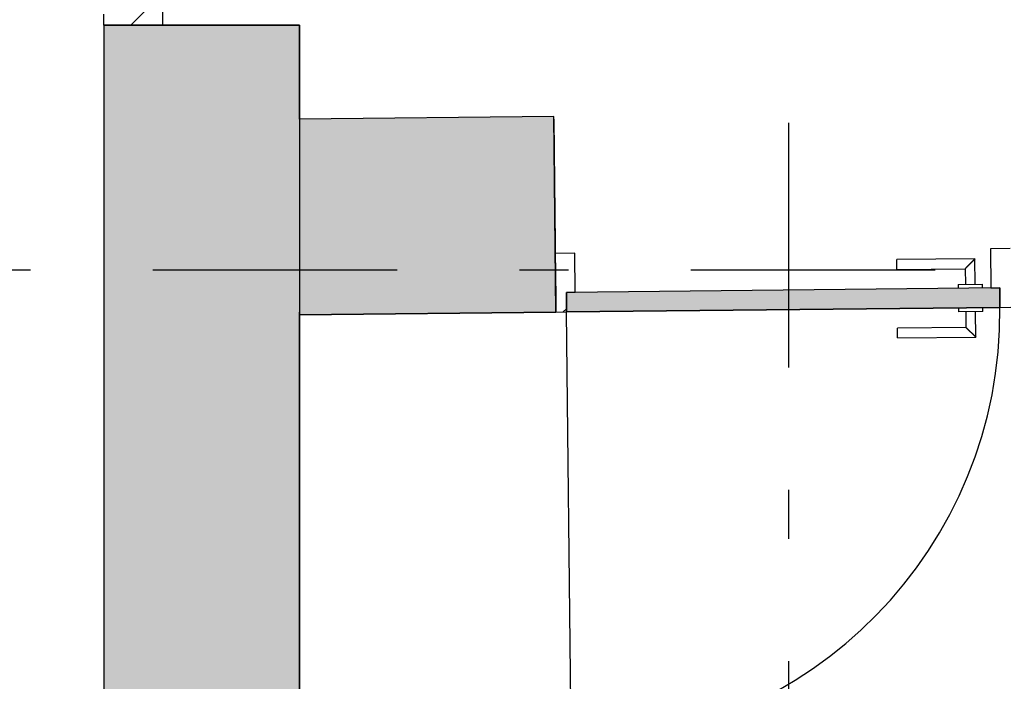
# Model space of a CAD drawing. Extents: x 2 to 87, y -108 to 11.
# Tile 28 of 256: x 18.26 to 20.27, y -86.55 to -85.2. Entities that reach past the tile are written whole.
import ezdxf

# ---------------------------------------------------------------- set-up
doc = ezdxf.new("R2010")
doc.units = 0
doc.header["$MEASUREMENT"] = 0
doc.linetypes.add('DASHDOT', pattern=[1, 0.5, -0.25, 0, -0.25])
for name, color, linetype in [('16', 7, 'CONTINUOUS'), ('2', 7, 'CONTINUOUS'), ('25', 7, 'CONTINUOUS'), ('30', 7, 'CONTINUOUS'), ('5', 7, 'CONTINUOUS'), ('8', 7, 'CONTINUOUS')]:
    doc.layers.add(name, color=color, linetype=linetype)

# ---------------------------------------------------------------- blocks, each defined once
blk = doc.blocks.new('*N167')
at = {"layer": '8', "color": 62, "linetype": 'Continuous'}
for p, q in [((0.7466, -0.1522), (-0.1393, -0.1615)), ((0.747, -0.1922), (0.7466, -0.1522)), ((-0.1389, -0.2015), (-0.1393, -0.1615)), ((0.747, -0.1922), (-0.1389, -0.2015))]:
    blk.add_line(p, q, dxfattribs=at)
for points in [[(0.747, -0.1922), (0.7466, -0.1522), (-0.1393, -0.1615)], [(0.7466, -0.1522), (0.7466, -0.1522), (-0.1393, -0.1615)], [(0.747, -0.1922), (-0.1389, -0.2015), (-0.1393, -0.1615)], [(0.747, -0.1922), (0.747, -0.1922), (-0.1389, -0.2015)]]:
    blk.add_solid(points, dxfattribs=at)

msp = doc.modelspace()

# ---------------------------------------------------------------- linework, layer by layer
at = {"layer": '16', "color": 62, "linetype": 'Continuous'}
msp.add_line((19.383, -86.6798), (19.3738, -85.7939), dxfattribs=at)
msp.add_arc((19.3738, -85.7939), 0.886, 270.5969, 0.5969, dxfattribs=at)
at = {"layer": '2', "color": 62, "linetype": 'Continuous'}
for p, q in [((18.8276, -85.2075), (18.4276, -85.2075)), ((18.4276, -85.2075), (18.4276, -86.6275)), ((18.8276, -85.3996), (18.8276, -85.2075)), ((19.3476, -85.3941), (18.8276, -85.3996)), ((19.3518, -85.7941), (19.3476, -85.3941)), ((18.8276, -85.7996), (19.3518, -85.7941)), ((18.8276, -92.3548), (18.8276, -85.7996))]:
    msp.add_line(p, q, dxfattribs=at)
at = {"layer": '25', "color": 62, "linetype": 'Continuous'}
for p, q in [((18.4276, -85.2075), (18.8276, -85.2075)), ((18.4276, -85.2075), (18.4276, -91.7235)), ((18.8276, -85.2075), (18.8276, -91.7235)), ((19.3476, -85.3941), (18.8276, -85.3996)), ((19.3476, -85.3996), (19.3476, -85.3941)), ((18.8276, -85.3996), (18.8276, -85.5927)), ((19.3476, -85.3996), (19.3497, -85.5927)), ((18.8276, -85.5927), (18.8276, -85.6525)), ((19.3497, -85.5927), (19.3503, -85.6525)), ((18.8276, -85.6525), (18.8276, -85.6881)), ((19.3503, -85.6525), (19.3506, -85.6881)), ((18.8276, -85.6881), (18.8276, -85.6977)), ((19.3506, -85.6881), (19.3507, -85.6977)), ((18.8276, -85.6977), (18.8276, -85.7844)), ((19.3507, -85.6977), (19.3517, -85.7844)), ((18.8276, -85.7844), (18.8276, -85.7941)), ((19.3518, -85.7941), (18.8276, -85.7996)), ((18.8276, -85.7996), (18.8276, -85.7941)), ((19.3517, -85.7844), (19.3518, -85.7941))]:
    msp.add_line(p, q, dxfattribs=at)
for points in [[(18.4276, -85.2075), (18.4276, -85.2075), (18.8276, -85.2075)], [(18.4276, -85.2075), (18.4276, -91.7235), (18.8276, -91.7235)], [(18.4276, -85.2075), (18.8276, -85.2075), (18.8276, -91.7235)], [(19.3476, -85.3941), (18.8276, -85.3996), (19.3476, -85.3996)], [(18.8276, -85.3996), (18.8276, -85.5927), (19.3497, -85.5927)], [(18.8276, -85.3996), (19.3476, -85.3996), (19.3497, -85.5927)], [(18.8276, -85.5927), (18.8276, -85.6525), (19.3503, -85.6525)], [(18.8276, -85.5927), (19.3497, -85.5927), (19.3503, -85.6525)], [(18.8276, -85.6525), (18.8276, -85.6881), (19.3506, -85.6881)], [(18.8276, -85.6525), (19.3503, -85.6525), (19.3506, -85.6881)], [(18.8276, -85.6881), (18.8276, -85.6977), (19.3507, -85.6977)], [(18.8276, -85.6881), (19.3506, -85.6881), (19.3507, -85.6977)], [(18.8276, -85.6977), (18.8276, -85.7844), (19.3517, -85.7844)], [(18.8276, -85.6977), (19.3507, -85.6977), (19.3517, -85.7844)], [(18.8276, -85.7844), (18.8276, -85.7941), (19.3518, -85.7941)], [(18.8276, -85.7844), (19.3517, -85.7844), (19.3518, -85.7941)], [(18.8276, -85.7941), (19.3518, -85.7941), (18.8276, -85.7996)]]:
    msp.add_solid(points, dxfattribs=at)
at = {"layer": '30', "color": 62, "linetype": 'Continuous'}
for p, q in [((18.5476, -85.1675), (18.5476, -85.2075)), ((18.4276, -85.2075), (18.4276, -85.1855)), ((19.3905, -85.6737), (19.3505, -85.6741)), ((19.3914, -85.7537), (19.3905, -85.6737)), ((20.2805, -85.6644), (20.2405, -85.6648)), ((20.2405, -85.6648), (20.2413, -85.7448)), ((19.3734, -85.7539), (19.3914, -85.7537)), ((19.3738, -85.7939), (19.3734, -85.7539)), ((20.2413, -85.7448), (20.2593, -85.7446)), ((20.2593, -85.7446), (20.2597, -85.7846)), ((19.3518, -85.7941), (19.3738, -85.7939)), ((20.2597, -85.7846), (20.2817, -85.7844))]:
    msp.add_line(p, q, dxfattribs=at)
at = {"layer": '5', "color": 7, "linetype": 'DASHDOT'}
for p, q in [((19.8276, -7.3075), (19.8276, -96.5075)), ((7.5276, -85.7075), (52.6276, -85.7075))]:
    msp.add_line(p, q, dxfattribs=at)
at = {"layer": '8', "color": 62, "linetype": 'Continuous'}
for p, q in [((18.4827, -85.2075), (18.5227, -85.1675)), ((20.2087, -85.6852), (20.0487, -85.6868)), ((20.0489, -85.7068), (20.0487, -85.6868)), ((20.2092, -85.7372), (20.2087, -85.6852)), ((20.0489, -85.7068), (20.1889, -85.7054)), ((20.1889, -85.7054), (20.1892, -85.7374)), ((20.1742, -85.7375), (20.2242, -85.737)), ((20.1742, -85.7375), (20.1743, -85.7455)), ((20.2243, -85.745), (20.2242, -85.737)), ((20.2593, -85.7446), (19.3734, -85.7539)), ((19.3734, -85.7539), (19.3738, -85.7939)), ((20.2597, -85.7846), (20.2593, -85.7446)), ((19.3669, -85.7939), (19.3737, -85.7872)), ((19.3738, -85.7939), (20.2597, -85.7846)), ((20.1747, -85.7855), (20.1748, -85.7935)), ((20.2248, -85.793), (20.1748, -85.7935)), ((20.1898, -85.7934), (20.1902, -85.8254)), ((20.2104, -85.8451), (20.2098, -85.7931)), ((20.2248, -85.793), (20.2247, -85.785)), ((20.1902, -85.8254), (20.0502, -85.8268)), ((20.0504, -85.8468), (20.0502, -85.8268)), ((20.0504, -85.8468), (20.2104, -85.8451))]:
    msp.add_line(p, q, dxfattribs=at)
for points in [[(20.2087, -85.6852), (20.2087, -85.6853), (20.2086, -85.6853), (20.2086, -85.6853), (20.2086, -85.6853), (20.2086, -85.6853), (20.2086, -85.6853), (20.2086, -85.6853), (20.2086, -85.6853), (20.2086, -85.6853), (20.2086, -85.6853), (20.2086, -85.6853), (20.2086, -85.6853), (20.2086, -85.6853), (20.2086, -85.6853), (20.2086, -85.6853), (20.2086, -85.6853), (20.2086, -85.6853), (20.2086, -85.6853), (20.2086, -85.6853), (20.2086, -85.6853), (20.2086, -85.6853), (20.2086, -85.6853), (20.2086, -85.6853), (20.2086, -85.6853), (20.2086, -85.6853), (20.2086, -85.6853), (20.2086, -85.6853), (20.2086, -85.6853), (20.2085, -85.6854), (20.2085, -85.6854), (20.2085, -85.6854), (20.2085, -85.6854), (20.2085, -85.6854), (20.2085, -85.6854), (20.2085, -85.6854), (20.2085, -85.6854), (20.2085, -85.6854), (20.2085, -85.6854), (20.2085, -85.6854), (20.2085, -85.6854), (20.2085, -85.6854), (20.2085, -85.6854), (20.2085, -85.6854), (20.2085, -85.6854), (20.2085, -85.6854), (20.2085, -85.6854), (20.2085, -85.6855), (20.2083, -85.6856), (20.2082, -85.6857), (20.2082, -85.6857), (20.2082, -85.6857), (20.2082, -85.6857), (20.2082, -85.6857), (20.2082, -85.6857), (20.2082, -85.6857), (20.2082, -85.6857), (20.2082, -85.6857), (20.2082, -85.6857), (20.2082, -85.6857), (20.2082, -85.6858), (20.2081, -85.6858), (20.2081, -85.6858), (20.2081, -85.6858), (20.2081, -85.6858), (20.2081, -85.6858), (20.2081, -85.6858), (20.2081, -85.6858), (20.2081, -85.6858), (20.2081, -85.6858), (20.2081, -85.6858), (20.208, -85.6859), (20.208, -85.6859), (20.208, -85.6859), (20.208, -85.6859), (20.208, -85.6859), (20.208, -85.6859), (20.208, -85.6859), (20.208, -85.6859), (20.208, -85.6859), (20.208, -85.6859), (20.2079, -85.686), (20.2079, -85.686), (20.2079, -85.686), (20.2079, -85.686), (20.2079, -85.686), (20.2079, -85.686), (20.2079, -85.686), (20.2079, -85.686), (20.2079, -85.686), (20.2079, -85.686), (20.2078, -85.6861), (20.2078, -85.6861), (20.2078, -85.6861), (20.2078, -85.6861), (20.2078, -85.6861), (20.2078, -85.6861), (20.2078, -85.6861), (20.2078, -85.6861), (20.2077, -85.6862), (20.2077, -85.6862), (20.2077, -85.6862), (20.2077, -85.6862), (20.2077, -85.6862), (20.2077, -85.6862), (20.2077, -85.6862), (20.2077, -85.6862), (20.2077, -85.6862), (20.2076, -85.6863), (20.2076, -85.6863), (20.2076, -85.6863), (20.2076, -85.6863), (20.2076, -85.6863), (20.2076, -85.6863), (20.2076, -85.6863), (20.2076, -85.6863), (20.2075, -85.6864), (20.2075, -85.6864), (20.2075, -85.6864), (20.2075, -85.6864), (20.2075, -85.6864), (20.2075, -85.6864), (20.2075, -85.6864), (20.2075, -85.6864), (20.2074, -85.6865), (20.2074, -85.6865), (20.2074, -85.6865), (20.2074, -85.6865), (20.2074, -85.6865), (20.2074, -85.6865), (20.2074, -85.6865), (20.2073, -85.6866), (20.2073, -85.6866), (20.2073, -85.6866), (20.2073, -85.6866), (20.2073, -85.6866), (20.2073, -85.6866), (20.2073, -85.6866), (20.2071, -85.6868), (20.207, -85.6869), (20.207, -85.6869), (20.207, -85.6869), (20.207, -85.6869), (20.207, -85.6869), (20.207, -85.6869), (20.207, -85.6869), (20.2069, -85.687), (20.2069, -85.687), (20.2069, -85.687), (20.2069, -85.687), (20.2069, -85.687), (20.2069, -85.687), (20.2068, -85.6871), (20.2068, -85.6871), (20.2068, -85.6871), (20.2068, -85.6871), (20.2068, -85.6871), (20.2068, -85.6871), (20.2067, -85.6872), (20.2067, -85.6872), (20.2067, -85.6872), (20.2067, -85.6872), (20.2067, -85.6872), (20.2067, -85.6872), (20.2066, -85.6873), (20.2066, -85.6873), (20.2066, -85.6873), (20.2066, -85.6873), (20.2066, -85.6873), (20.2066, -85.6873), (20.2065, -85.6874), (20.2065, -85.6874), (20.2065, -85.6874), (20.2065, -85.6874), (20.2065, -85.6874), (20.2065, -85.6874), (20.2064, -85.6875), (20.2064, -85.6875), (20.2064, -85.6875), (20.2064, -85.6875), (20.2064, -85.6875), (20.2064, -85.6875), (20.2063, -85.6876), (20.2063, -85.6876), (20.2063, -85.6876), (20.2063, -85.6876), (20.2063, -85.6876), (20.2062, -85.6877), (20.2062, -85.6877), (20.2062, -85.6877), (20.2062, -85.6877), (20.2062, -85.6877), (20.2062, -85.6877), (20.2061, -85.6878), (20.2061, -85.6878), (20.2061, -85.6878), (20.2061, -85.6878), (20.2061, -85.6878), (20.206, -85.6879), (20.206, -85.6879), (20.206, -85.6879), (20.206, -85.6879), (20.206, -85.6879), (20.206, -85.6879), (20.2059, -85.688), (20.2059, -85.688), (20.2059, -85.688), (20.2059, -85.688), (20.2059, -85.688), (20.2058, -85.6881), (20.2058, -85.6881), (20.2058, -85.6881), (20.2058, -85.6881), (20.2058, -85.6881), (20.2057, -85.6882), (20.2057, -85.6882), (20.2057, -85.6882), (20.2057, -85.6882), (20.2057, -85.6882), (20.2056, -85.6883), (20.2056, -85.6883), (20.2056, -85.6883), (20.2056, -85.6883), (20.2056, -85.6883), (20.2056, -85.6883), (20.2055, -85.6884), (20.2054, -85.6885), (20.2054, -85.6885), (20.2054, -85.6885), (20.2054, -85.6885), (20.2053, -85.6886), (20.2053, -85.6886), (20.2053, -85.6886), (20.2053, -85.6886), (20.2053, -85.6886), (20.2052, -85.6887), (20.2052, -85.6887), (20.2052, -85.6887), (20.2052, -85.6887), (20.2052, -85.6887), (20.2051, -85.6888), (20.2051, -85.6888), (20.2051, -85.6888), (20.2051, -85.6888), (20.2051, -85.6888), (20.205, -85.6889), (20.205, -85.6889), (20.205, -85.6889), (20.205, -85.6889), (20.205, -85.6889), (20.2049, -85.689), (20.2049, -85.689), (20.2049, -85.689), (20.2049, -85.689), (20.2048, -85.6891), (20.2048, -85.6891), (20.2048, -85.6891), (20.2048, -85.6891), (20.2048, -85.6891), (20.2047, -85.6892), (20.2047, -85.6892), (20.2047, -85.6892), (20.2047, -85.6892), (20.2046, -85.6893), (20.2046, -85.6893), (20.2046, -85.6893), (20.2046, -85.6893), (20.2046, -85.6893), (20.2045, -85.6894), (20.2045, -85.6894), (20.2045, -85.6894), (20.2045, -85.6894), (20.2045, -85.6895), (20.2044, -85.6895), (20.2044, -85.6895), (20.2044, -85.6895), (20.2044, -85.6895), (20.2044, -85.6896), (20.2044, -85.6896), (20.2044, -85.6896), (20.2044, -85.6896), (20.2043, -85.6897), (20.2043, -85.6897), (20.2043, -85.6897), (20.2043, -85.6897), (20.2043, -85.6897), (20.2042, -85.6898), (20.2042, -85.6898), (20.2042, -85.6898), (20.2042, -85.6898), (20.2041, -85.6899), (20.2041, -85.6899), (20.2041, -85.6899), (20.2041, -85.6899), (20.204, -85.69), (20.204, -85.69), (20.204, -85.69), (20.204, -85.69), (20.204, -85.69), (20.2039, -85.6901), (20.2039, -85.6901), (20.2039, -85.6901), (20.2039, -85.6901), (20.2038, -85.6902), (20.2038, -85.6902), (20.2038, -85.6902), (20.2038, -85.6902), (20.2037, -85.6903), (20.2037, -85.6903), (20.2037, -85.6903), (20.2037, -85.6903), (20.2036, -85.6904), (20.2036, -85.6904), (20.2036, -85.6904), (20.2036, -85.6904), (20.2036, -85.6904), (20.2035, -85.6905), (20.2035, -85.6905), (20.2035, -85.6905), (20.2035, -85.6905), (20.2034, -85.6906), (20.2033, -85.6907), (20.2033, -85.6907), (20.2033, -85.6907), (20.2033, -85.6907), (20.2032, -85.6908), (20.2032, -85.6908), (20.2032, -85.6908), (20.2032, -85.6908), (20.2031, -85.6909), (20.2031, -85.6909), (20.2031, -85.6909), (20.2031, -85.6909), (20.203, -85.691), (20.203, -85.691), (20.203, -85.691), (20.203, -85.691), (20.2029, -85.6911), (20.2029, -85.6911), (20.2029, -85.6911), (20.2029, -85.6911), (20.2028, -85.6912), (20.2028, -85.6912), (20.2028, -85.6912), (20.2028, -85.6912), (20.2027, -85.6913), (20.2027, -85.6913), (20.2027, -85.6913), (20.2027, -85.6913), (20.2026, -85.6914), (20.2026, -85.6914), (20.2026, -85.6914), (20.2026, -85.6914), (20.2025, -85.6915), (20.2025, -85.6915), (20.2025, -85.6915), (20.2025, -85.6915), (20.2024, -85.6916), (20.2024, -85.6916), (20.2024, -85.6916), (20.2024, -85.6916), (20.2023, -85.6917), (20.2023, -85.6917), (20.2023, -85.6917), (20.2023, -85.6917), (20.2022, -85.6918), (20.2022, -85.6918), (20.2022, -85.6918), (20.2022, -85.6918), (20.2021, -85.6919), (20.2021, -85.6919), (20.2021, -85.6919), (20.2021, -85.6919), (20.202, -85.692), (20.202, -85.692), (20.202, -85.692), (20.202, -85.6921), (20.2019, -85.6921), (20.2019, -85.6921), (20.2019, -85.6921), (20.2018, -85.6922), (20.2018, -85.6922), (20.2018, -85.6922), (20.2018, -85.6922), (20.2017, -85.6923), (20.2017, -85.6923), (20.2017, -85.6923), (20.2017, -85.6923), (20.2016, -85.6924), (20.2016, -85.6924), (20.2016, -85.6924), (20.2016, -85.6924), (20.2015, -85.6925), (20.2015, -85.6925), (20.2015, -85.6925), (20.2015, -85.6925), (20.2014, -85.6926), (20.2014, -85.6926), (20.2014, -85.6926), (20.2014, -85.6926), (20.2013, -85.6927), (20.2013, -85.6927), (20.2013, -85.6927), (20.2012, -85.6928), (20.2012, -85.6928), (20.2012, -85.6928), (20.2012, -85.6928), (20.2011, -85.6929), (20.2011, -85.6929), (20.2011, -85.6929), (20.2011, -85.6929), (20.201, -85.693), (20.201, -85.693), (20.201, -85.693), (20.201, -85.693), (20.2009, -85.6931), (20.2009, -85.6931), (20.2009, -85.6931), (20.2008, -85.6932), (20.2007, -85.6933), (20.2007, -85.6933), (20.2007, -85.6933), (20.2007, -85.6933), (20.2006, -85.6934), (20.2006, -85.6934), (20.2006, -85.6934), (20.2006, -85.6934), (20.2005, -85.6935), (20.2005, -85.6935), (20.2005, -85.6935), (20.2004, -85.6936), (20.2004, -85.6936), (20.2004, -85.6936), (20.2004, -85.6936), (20.2003, -85.6937), (20.2003, -85.6937), (20.2003, -85.6937), (20.2003, -85.6937), (20.2002, -85.6938), (20.2002, -85.6938), (20.2002, -85.6938), (20.2001, -85.6939), (20.2001, -85.6939), (20.2001, -85.6939), (20.2001, -85.6939), (20.2, -85.694), (20.2, -85.694), (20.2, -85.694), (20.2, -85.694), (20.1999, -85.6941), (20.1999, -85.6941), (20.1999, -85.6941), (20.1998, -85.6942), (20.1998, -85.6942), (20.1998, -85.6942), (20.1998, -85.6942), (20.1997, -85.6943), (20.1997, -85.6943), (20.1997, -85.6943), (20.1997, -85.6943), (20.1996, -85.6944), (20.1996, -85.6944), (20.1996, -85.6944), (20.1995, -85.6946), (20.1995, -85.6946), (20.1995, -85.6946), (20.1995, -85.6946), (20.1994, -85.6947), (20.1994, -85.6947), (20.1994, -85.6947), (20.1994, -85.6947), (20.1993, -85.6948), (20.1993, -85.6948), (20.1993, -85.6948), (20.1992, -85.6949), (20.1992, -85.6949), (20.1992, -85.6949), (20.1992, -85.6949), (20.1991, -85.695), (20.1991, -85.695), (20.1991, -85.695), (20.1991, -85.695), (20.199, -85.6951), (20.199, -85.6951), (20.199, -85.6951), (20.1989, -85.6952), (20.1989, -85.6952), (20.1989, -85.6952), (20.1989, -85.6952), (20.1988, -85.6953), (20.1988, -85.6953), (20.1988, -85.6953), (20.1988, -85.6953), (20.1987, -85.6954), (20.1987, -85.6954), (20.1987, -85.6954), (20.1986, -85.6954), (20.1986, -85.6955), (20.1986, -85.6955), (20.1986, -85.6955), (20.1985, -85.6956), (20.1985, -85.6956), (20.1985, -85.6956), (20.1985, -85.6956), (20.1984, -85.6957), (20.1984, -85.6957), (20.1984, -85.6957), (20.1983, -85.6957), (20.1983, -85.6958), (20.1983, -85.6958), (20.1983, -85.6958), (20.1982, -85.6959), (20.1982, -85.6959), (20.1982, -85.6959), (20.1982, -85.6959), (20.1981, -85.696), (20.198, -85.696), (20.198, -85.6961), (20.198, -85.6961), (20.198, -85.6961), (20.1979, -85.6962), (20.1979, -85.6962), (20.1979, -85.6962), (20.1979, -85.6962), (20.1978, -85.6963), (20.1978, -85.6963), (20.1978, -85.6963), (20.1978, -85.6963), (20.1977, -85.6964), (20.1977, -85.6964), (20.1977, -85.6964), (20.1976, -85.6965), (20.1976, -85.6965), (20.1976, -85.6965), (20.1976, -85.6965), (20.1975, -85.6966), (20.1975, -85.6966), (20.1975, -85.6966), (20.1975, -85.6966), (20.1974, -85.6967), (20.1974, -85.6967), (20.1974, -85.6967), (20.1973, -85.6968), (20.1973, -85.6968), (20.1973, -85.6968), (20.1973, -85.6968), (20.1972, -85.6969), (20.1972, -85.6969), (20.1972, -85.6969), (20.1972, -85.6969), (20.1971, -85.697), (20.1971, -85.697), (20.1971, -85.697), (20.197, -85.6971), (20.197, -85.6971), (20.197, -85.6971), (20.197, -85.6971), (20.1969, -85.6972), (20.1969, -85.6972), (20.1969, -85.6972), (20.1969, -85.6972), (20.1968, -85.6973), (20.1968, -85.6973), (20.1968, -85.6973), (20.1968, -85.6973), (20.1967, -85.6974), (20.1967, -85.6974), (20.1967, -85.6974), (20.1966, -85.6975), (20.1966, -85.6975), (20.1966, -85.6975), (20.1966, -85.6975), (20.1965, -85.6976), (20.1965, -85.6976), (20.1965, -85.6976), (20.1965, -85.6976), (20.1964, -85.6977), (20.1964, -85.6977), (20.1964, -85.6977), (20.1964, -85.6977), (20.1963, -85.6978), (20.1963, -85.6978), (20.1963, -85.6978), (20.1962, -85.6979), (20.1962, -85.6979), (20.1962, -85.6979), (20.1962, -85.6979), (20.1961, -85.698), (20.1961, -85.698), (20.1961, -85.698), (20.1961, -85.698), (20.196, -85.6981), (20.196, -85.6981), (20.196, -85.6981), (20.196, -85.6981), (20.1959, -85.6982), (20.1959, -85.6982), (20.1959, -85.6982), (20.1959, -85.6982), (20.1958, -85.6983), (20.1958, -85.6983), (20.1958, -85.6983), (20.1958, -85.6983), (20.1957, -85.6984), (20.1957, -85.6984), (20.1957, -85.6984), (20.1956, -85.6985), (20.1956, -85.6985), (20.1956, -85.6985), (20.1956, -85.6985), (20.1955, -85.6986), (20.1954, -85.6987), (20.1954, -85.6987), (20.1954, -85.6987), (20.1954, -85.6987), (20.1953, -85.6988), (20.1953, -85.6988), (20.1953, -85.6988), (20.1953, -85.6988), (20.1952, -85.6989), (20.1952, -85.6989), (20.1952, -85.6989), (20.1952, -85.6989), (20.1951, -85.699), (20.1951, -85.699), (20.1951, -85.699), (20.1951, -85.699), (20.195, -85.6991), (20.195, -85.6991), (20.195, -85.6991), (20.195, -85.6991), (20.1949, -85.6992), (20.1949, -85.6992), (20.1949, -85.6992), (20.1949, -85.6992), (20.1949, -85.6993), (20.1949, -85.6993), (20.1949, -85.6993), (20.1949, -85.6993), (20.1948, -85.6994), (20.1948, -85.6994), (20.1948, -85.6994), (20.1948, -85.6994), (20.1947, -85.6995), (20.1947, -85.6995), (20.1947, -85.6995), (20.1947, -85.6995), (20.1946, -85.6996), (20.1946, -85.6996), (20.1946, -85.6996), (20.1946, -85.6996), (20.1945, -85.6997), (20.1945, -85.6997), (20.1945, -85.6997), (20.1945, -85.6997), (20.1944, -85.6998), (20.1944, -85.6998), (20.1944, -85.6998), (20.1944, -85.6998), (20.1943, -85.6999), (20.1943, -85.6999), (20.1943, -85.6999), (20.1943, -85.6999), (20.1942, -85.7), (20.1942, -85.7), (20.1942, -85.7), (20.1942, -85.7), (20.1941, -85.7001), (20.1941, -85.7001), (20.1941, -85.7001), (20.1941, -85.7001), (20.194, -85.7002), (20.194, -85.7002), (20.194, -85.7002), (20.194, -85.7002), (20.194, -85.7002), (20.1939, -85.7003), (20.1939, -85.7003), (20.1939, -85.7003), (20.1939, -85.7003), (20.1938, -85.7004), (20.1938, -85.7004), (20.1938, -85.7004), (20.1938, -85.7004), (20.1937, -85.7005), (20.1937, -85.7005), (20.1937, -85.7005), (20.1937, -85.7005), (20.1936, -85.7005), (20.1936, -85.7006), (20.1936, -85.7006), (20.1936, -85.7006), (20.1936, -85.7006), (20.1935, -85.7007), (20.1935, -85.7007), (20.1935, -85.7007), (20.1935, -85.7007), (20.1934, -85.7008), (20.1934, -85.7008), (20.1934, -85.7008), (20.1934, -85.7008), (20.1934, -85.7008), (20.1933, -85.7009), (20.1933, -85.7009), (20.1933, -85.7009), (20.1933, -85.7009), (20.1932, -85.701), (20.1932, -85.701), (20.1932, -85.701), (20.1932, -85.701), (20.1931, -85.701), (20.1931, -85.7011), (20.1931, -85.7011), (20.1931, -85.7011), (20.1931, -85.7011), (20.193, -85.7012), (20.193, -85.7012), (20.193, -85.7012), (20.193, -85.7012), (20.1929, -85.7012), (20.1929, -85.7013), (20.1929, -85.7013), (20.1929, -85.7013), (20.1929, -85.7013), (20.1928, -85.7014), (20.1928, -85.7014), (20.1928, -85.7014), (20.1928, -85.7014), (20.1928, -85.7014), (20.1927, -85.7015), (20.1927, -85.7015), (20.1927, -85.7015), (20.1927, -85.7015), (20.1926, -85.7016), (20.1926, -85.7016), (20.1926, -85.7016), (20.1926, -85.7016), (20.1926, -85.7016), (20.1925, -85.7017), (20.1925, -85.7017), (20.1925, -85.7017), (20.1925, -85.7017), (20.1925, -85.7017), (20.1924, -85.7018), (20.1924, -85.7018), (20.1924, -85.7018), (20.1924, -85.7018), (20.1924, -85.7018), (20.1923, -85.7019), (20.1923, -85.7019), (20.1923, -85.7019), (20.1923, -85.7019), (20.1923, -85.702), (20.1922, -85.702), (20.1922, -85.702), (20.1922, -85.702), (20.1922, -85.702), (20.1921, -85.7021), (20.1921, -85.7021), (20.1921, -85.7021), (20.1921, -85.7021), (20.1921, -85.7021), (20.192, -85.7022), (20.192, -85.7022), (20.192, -85.7022), (20.192, -85.7022), (20.192, -85.7022), (20.192, -85.7023), (20.1919, -85.7023), (20.1919, -85.7023), (20.1919, -85.7023), (20.1919, -85.7023), (20.1919, -85.7023), (20.1918, -85.7024), (20.1918, -85.7024), (20.1918, -85.7024), (20.1918, -85.7024), (20.1918, -85.7024), (20.1917, -85.7025), (20.1917, -85.7025), (20.1917, -85.7025), (20.1917, -85.7025), (20.1917, -85.7025), (20.1916, -85.7026), (20.1916, -85.7026), (20.1916, -85.7026), (20.1916, -85.7026), (20.1916, -85.7026), (20.1915, -85.7026), (20.1915, -85.7027), (20.1915, -85.7027), (20.1915, -85.7027), (20.1915, -85.7027), (20.1915, -85.7027), (20.1914, -85.7028), (20.1914, -85.7028), (20.1914, -85.7028), (20.1914, -85.7028), (20.1914, -85.7028), (20.1913, -85.7028), (20.1913, -85.7029), (20.1913, -85.7029), (20.1913, -85.7029), (20.1913, -85.7029), (20.1913, -85.7029), (20.1912, -85.703), (20.1911, -85.7031), (20.1911, -85.7031), (20.1911, -85.7031), (20.1911, -85.7031), (20.1911, -85.7031), (20.1911, -85.7031), (20.191, -85.7032), (20.191, -85.7032), (20.191, -85.7032), (20.191, -85.7032), (20.191, -85.7032), (20.191, -85.7032), (20.1909, -85.7033), (20.1909, -85.7033), (20.1909, -85.7033), (20.1909, -85.7033), (20.1909, -85.7033), (20.1909, -85.7033), (20.1908, -85.7034), (20.1908, -85.7034), (20.1908, -85.7034), (20.1908, -85.7034), (20.1908, -85.7034), (20.1908, -85.7034), (20.1907, -85.7035), (20.1907, -85.7035), (20.1907, -85.7035), (20.1907, -85.7035), (20.1907, -85.7035), (20.1907, -85.7035), (20.1906, -85.7036), (20.1906, -85.7036), (20.1906, -85.7036), (20.1906, -85.7036), (20.1906, -85.7036), (20.1906, -85.7036), (20.1906, -85.7036), (20.1905, -85.7037), (20.1905, -85.7037), (20.1905, -85.7037), (20.1905, -85.7037), (20.1905, -85.7037), (20.1905, -85.7037), (20.1905, -85.7037), (20.1904, -85.7038), (20.1904, -85.7038), (20.1904, -85.7038), (20.1904, -85.7038), (20.1904, -85.7038), (20.1904, -85.7038), (20.1904, -85.7038), (20.1903, -85.7039), (20.1903, -85.7039), (20.1903, -85.7039), (20.1903, -85.7039), (20.1903, -85.7039), (20.1903, -85.7039), (20.1903, -85.7039), (20.1902, -85.704), (20.1902, -85.704), (20.1902, -85.704), (20.1902, -85.704), (20.1902, -85.704), (20.1902, -85.704), (20.1902, -85.704), (20.1901, -85.7041), (20.1901, -85.7041), (20.1901, -85.7041), (20.1901, -85.7041), (20.1901, -85.7041), (20.1901, -85.7041), (20.1901, -85.7041), (20.1901, -85.7041), (20.19, -85.7042), (20.19, -85.7042), (20.19, -85.7042), (20.19, -85.7042), (20.19, -85.7042), (20.19, -85.7042), (20.19, -85.7042), (20.19, -85.7042), (20.1899, -85.7044), (20.1899, -85.7044), (20.1899, -85.7044), (20.1899, -85.7044), (20.1899, -85.7044), (20.1899, -85.7044), (20.1899, -85.7044), (20.1899, -85.7044), (20.1898, -85.7044), (20.1898, -85.7045), (20.1898, -85.7045), (20.1898, -85.7045), (20.1898, -85.7045), (20.1898, -85.7045), (20.1898, -85.7045), (20.1898, -85.7045), (20.1898, -85.7045), (20.1897, -85.7046), (20.1896, -85.7047), (20.1896, -85.7047), (20.1896, -85.7047), (20.1896, -85.7047), (20.1896, -85.7047), (20.1896, -85.7047), (20.1896, -85.7047), (20.1896, -85.7047), (20.1896, -85.7047), (20.1896, -85.7047), (20.1895, -85.7048), (20.1895, -85.7048), (20.1895, -85.7048), (20.1895, -85.7048), (20.1895, -85.7048), (20.1895, -85.7048), (20.1895, -85.7048), (20.1895, -85.7048), (20.1895, -85.7048), (20.1895, -85.7048), (20.1894, -85.7049), (20.1894, -85.7049), (20.1894, -85.7049), (20.1894, -85.7049), (20.1894, -85.7049), (20.1894, -85.7049), (20.1894, -85.7049), (20.1894, -85.7049), (20.1894, -85.7049), (20.1894, -85.7049), (20.1894, -85.7049), (20.1894, -85.7049), (20.1893, -85.705), (20.1893, -85.705), (20.1893, -85.705), (20.1893, -85.705), (20.1893, -85.705), (20.1893, -85.705), (20.1893, -85.705), (20.1893, -85.705), (20.1893, -85.705), (20.1893, -85.705), (20.1893, -85.705), (20.1893, -85.705), (20.1893, -85.705), (20.1892, -85.7051), (20.1892, -85.7051), (20.1892, -85.7051), (20.1892, -85.7051), (20.1892, -85.7051), (20.1892, -85.7051), (20.1892, -85.7051), (20.1892, -85.7051), (20.1892, -85.7051), (20.1892, -85.7051), (20.1892, -85.7051), (20.1892, -85.7051), (20.1892, -85.7051), (20.1892, -85.7051), (20.1892, -85.7051), (20.1891, -85.7052), (20.1891, -85.7052), (20.1891, -85.7052), (20.1891, -85.7052), (20.1891, -85.7052), (20.1891, -85.7052), (20.1891, -85.7052), (20.1891, -85.7052), (20.1891, -85.7052), (20.1891, -85.7052), (20.1891, -85.7052), (20.1891, -85.7052), (20.1891, -85.7052), (20.1891, -85.7052), (20.1891, -85.7052), (20.1891, -85.7052), (20.1891, -85.7052), (20.1891, -85.7052), (20.1891, -85.7052), (20.189, -85.7053), (20.1889, -85.7054)], [(20.1902, -85.8254), (20.1902, -85.8255), (20.1903, -85.8255), (20.1903, -85.8255), (20.1903, -85.8255), (20.1903, -85.8255), (20.1903, -85.8255), (20.1903, -85.8255), (20.1903, -85.8255), (20.1903, -85.8255), (20.1903, -85.8255), (20.1903, -85.8255), (20.1903, -85.8255), (20.1903, -85.8255), (20.1903, -85.8255), (20.1903, -85.8255), (20.1903, -85.8255), (20.1903, -85.8255), (20.1903, -85.8255), (20.1903, -85.8255), (20.1903, -85.8255), (20.1903, -85.8255), (20.1903, -85.8255), (20.1903, -85.8255), (20.1903, -85.8255), (20.1903, -85.8255), (20.1903, -85.8255), (20.1903, -85.8255), (20.1903, -85.8255), (20.1904, -85.8256), (20.1904, -85.8256), (20.1904, -85.8256), (20.1904, -85.8256), (20.1904, -85.8256), (20.1904, -85.8256), (20.1904, -85.8256), (20.1904, -85.8256), (20.1904, -85.8256), (20.1904, -85.8256), (20.1904, -85.8256), (20.1904, -85.8256), (20.1904, -85.8256), (20.1904, -85.8256), (20.1904, -85.8256), (20.1904, -85.8256), (20.1904, -85.8256), (20.1904, -85.8256), (20.1904, -85.8257), (20.1905, -85.8257), (20.1905, -85.8257), (20.1905, -85.8257), (20.1905, -85.8257), (20.1905, -85.8257), (20.1905, -85.8257), (20.1905, -85.8257), (20.1905, -85.8257), (20.1905, -85.8257), (20.1905, -85.8257), (20.1905, -85.8257), (20.1905, -85.8257), (20.1905, -85.8257), (20.1905, -85.8257), (20.1905, -85.8257), (20.1906, -85.8258), (20.1907, -85.8258), (20.1907, -85.8258), (20.1907, -85.8258), (20.1907, -85.8258), (20.1907, -85.8258), (20.1907, -85.8258), (20.1907, -85.8258), (20.1907, -85.8258), (20.1907, -85.8258), (20.1907, -85.8258), (20.1907, -85.8258), (20.1907, -85.8259), (20.1908, -85.8259), (20.1908, -85.8259), (20.1908, -85.8259), (20.1908, -85.8259), (20.1908, -85.8259), (20.1908, -85.8259), (20.1908, -85.8259), (20.1908, -85.8259), (20.1908, -85.8259), (20.1908, -85.8259), (20.1909, -85.826), (20.1909, -85.826), (20.1909, -85.826), (20.1909, -85.826), (20.1909, -85.826), (20.1909, -85.826), (20.1909, -85.826), (20.1909, -85.826), (20.1909, -85.826), (20.1909, -85.826), (20.191, -85.8261), (20.191, -85.8261), (20.191, -85.8261), (20.191, -85.8261), (20.191, -85.8261), (20.191, -85.8261), (20.191, -85.8261), (20.191, -85.8261), (20.191, -85.8261), (20.191, -85.8261), (20.1911, -85.8262), (20.1911, -85.8262), (20.1911, -85.8262), (20.1911, -85.8262), (20.1911, -85.8262), (20.1911, -85.8262), (20.1911, -85.8262), (20.1911, -85.8262), (20.1911, -85.8263), (20.1912, -85.8263), (20.1912, -85.8263), (20.1912, -85.8263), (20.1912, -85.8263), (20.1912, -85.8263), (20.1912, -85.8263), (20.1912, -85.8263), (20.1912, -85.8263), (20.1913, -85.8264), (20.1913, -85.8264), (20.1913, -85.8264), (20.1913, -85.8264), (20.1913, -85.8264), (20.1913, -85.8264), (20.1913, -85.8264), (20.1913, -85.8264), (20.1914, -85.8265), (20.1914, -85.8265), (20.1914, -85.8265), (20.1914, -85.8265), (20.1914, -85.8265), (20.1914, -85.8265), (20.1914, -85.8265), (20.1914, -85.8265), (20.1915, -85.8266), (20.1915, -85.8266), (20.1915, -85.8266), (20.1915, -85.8266), (20.1915, -85.8266), (20.1915, -85.8266), (20.1915, -85.8266), (20.1916, -85.8267), (20.1916, -85.8267), (20.1916, -85.8267), (20.1916, -85.8267), (20.1916, -85.8267), (20.1916, -85.8267), (20.1916, -85.8267), (20.1917, -85.8268), (20.1918, -85.8269), (20.1918, -85.8269), (20.1918, -85.8269), (20.1918, -85.8269), (20.1918, -85.8269), (20.1918, -85.8269), (20.1918, -85.8269), (20.1919, -85.827), (20.1919, -85.827), (20.1919, -85.827), (20.1919, -85.827), (20.1919, -85.827), (20.1919, -85.827), (20.1919, -85.827), (20.192, -85.8271), (20.192, -85.8271), (20.192, -85.8271), (20.192, -85.8271), (20.192, -85.8271), (20.192, -85.8271), (20.1921, -85.8272), (20.1921, -85.8272), (20.1921, -85.8272), (20.1921, -85.8272), (20.1921, -85.8272), (20.1921, -85.8272), (20.1922, -85.8273), (20.1922, -85.8273), (20.1922, -85.8273), (20.1922, -85.8273), (20.1922, -85.8273), (20.1922, -85.8273), (20.1923, -85.8274), (20.1923, -85.8274), (20.1923, -85.8274), (20.1923, -85.8274), (20.1923, -85.8274), (20.1923, -85.8274), (20.1924, -85.8275), (20.1924, -85.8275), (20.1924, -85.8275), (20.1924, -85.8275), (20.1924, -85.8275), (20.1924, -85.8275), (20.1925, -85.8276), (20.1925, -85.8276), (20.1925, -85.8276), (20.1925, -85.8276), (20.1925, -85.8276), (20.1925, -85.8276), (20.1926, -85.8277), (20.1926, -85.8277), (20.1926, -85.8277), (20.1926, -85.8277), (20.1926, -85.8277), (20.1926, -85.8278), (20.1927, -85.8278), (20.1927, -85.8278), (20.1927, -85.8278), (20.1927, -85.8278), (20.1927, -85.8278), (20.1928, -85.8279), (20.1928, -85.8279), (20.1928, -85.8279), (20.1928, -85.8279), (20.1928, -85.8279), (20.1928, -85.828), (20.1929, -85.828), (20.1929, -85.828), (20.1929, -85.828), (20.1929, -85.828), (20.1929, -85.828), (20.193, -85.8281), (20.193, -85.8281), (20.193, -85.8281), (20.193, -85.8281), (20.193, -85.8281), (20.1931, -85.8282), (20.1931, -85.8282), (20.1931, -85.8282), (20.1931, -85.8282), (20.1931, -85.8282), (20.1932, -85.8283), (20.1932, -85.8283), (20.1932, -85.8283), (20.1932, -85.8283), (20.1932, -85.8283), (20.1933, -85.8284), (20.1933, -85.8284), (20.1933, -85.8284), (20.1933, -85.8284), (20.1933, -85.8284), (20.1933, -85.8284), (20.1934, -85.8285), (20.1935, -85.8286), (20.1935, -85.8286), (20.1935, -85.8286), (20.1935, -85.8286), (20.1936, -85.8287), (20.1936, -85.8287), (20.1936, -85.8287), (20.1936, -85.8287), (20.1936, -85.8287), (20.1937, -85.8288), (20.1937, -85.8288), (20.1937, -85.8288), (20.1937, -85.8288), (20.1937, -85.8288), (20.1938, -85.8289), (20.1938, -85.8289), (20.1938, -85.8289), (20.1938, -85.8289), (20.1938, -85.8289), (20.1939, -85.829), (20.1939, -85.829), (20.1939, -85.829), (20.1939, -85.829), (20.1939, -85.829), (20.194, -85.8291), (20.194, -85.8291), (20.194, -85.8291), (20.194, -85.8291), (20.1941, -85.8292), (20.1941, -85.8292), (20.1941, -85.8292), (20.1941, -85.8292), (20.1941, -85.8292), (20.1942, -85.8293), (20.1942, -85.8293), (20.1942, -85.8293), (20.1942, -85.8293), (20.1942, -85.8294), (20.1943, -85.8294), (20.1943, -85.8294), (20.1943, -85.8294), (20.1943, -85.8294), (20.1944, -85.8295), (20.1944, -85.8295), (20.1944, -85.8295), (20.1944, -85.8295), (20.1944, -85.8296), (20.1945, -85.8296), (20.1945, -85.8296), (20.1945, -85.8296), (20.1945, -85.8296), (20.1946, -85.8297), (20.1946, -85.8297), (20.1946, -85.8297), (20.1946, -85.8297), (20.1947, -85.8298), (20.1947, -85.8298), (20.1947, -85.8298), (20.1947, -85.8298), (20.1947, -85.8298), (20.1948, -85.8299), (20.1948, -85.8299), (20.1948, -85.8299), (20.1948, -85.8299), (20.1949, -85.83), (20.1949, -85.83), (20.1949, -85.83), (20.1949, -85.83), (20.1949, -85.8301), (20.195, -85.8301), (20.195, -85.8301), (20.195, -85.8301), (20.195, -85.8301), (20.1951, -85.8302), (20.1951, -85.8302), (20.1951, -85.8302), (20.1951, -85.8302), (20.1952, -85.8303), (20.1952, -85.8303), (20.1952, -85.8303), (20.1952, -85.8303), (20.1953, -85.8304), (20.1953, -85.8304), (20.1953, -85.8304), (20.1953, -85.8304), (20.1953, -85.8305), (20.1954, -85.8305), (20.1954, -85.8305), (20.1954, -85.8305), (20.1954, -85.8305), (20.1955, -85.8306), (20.1955, -85.8306), (20.1955, -85.8306), (20.1955, -85.8306), (20.1956, -85.8307), (20.1957, -85.8308), (20.1957, -85.8308), (20.1957, -85.8308), (20.1957, -85.8308), (20.1958, -85.8309), (20.1958, -85.8309), (20.1958, -85.8309), (20.1958, -85.8309), (20.1959, -85.831), (20.1959, -85.831), (20.1959, -85.831), (20.1959, -85.831), (20.196, -85.8311), (20.196, -85.8311), (20.196, -85.8311), (20.196, -85.8311), (20.1961, -85.8312), (20.1961, -85.8312), (20.1961, -85.8312), (20.1961, -85.8312), (20.1962, -85.8313), (20.1962, -85.8313), (20.1962, -85.8313), (20.1962, -85.8313), (20.1963, -85.8314), (20.1963, -85.8314), (20.1963, -85.8314), (20.1963, -85.8314), (20.1964, -85.8315), (20.1964, -85.8315), (20.1964, -85.8315), (20.1964, -85.8315), (20.1965, -85.8316), (20.1965, -85.8316), (20.1965, -85.8316), (20.1965, -85.8316), (20.1966, -85.8317), (20.1966, -85.8317), (20.1966, -85.8317), (20.1966, -85.8317), (20.1967, -85.8318), (20.1967, -85.8318), (20.1967, -85.8318), (20.1967, -85.8318), (20.1968, -85.8319), (20.1968, -85.8319), (20.1968, -85.8319), (20.1968, -85.8319), (20.1969, -85.832), (20.1969, -85.832), (20.1969, -85.832), (20.1969, -85.832), (20.197, -85.8321), (20.197, -85.8321), (20.197, -85.8321), (20.197, -85.8322), (20.1971, -85.8322), (20.1971, -85.8322), (20.1971, -85.8322), (20.1972, -85.8323), (20.1972, -85.8323), (20.1972, -85.8323), (20.1972, -85.8323), (20.1973, -85.8324), (20.1973, -85.8324), (20.1973, -85.8324), (20.1973, -85.8324), (20.1974, -85.8325), (20.1974, -85.8325), (20.1974, -85.8325), (20.1974, -85.8325), (20.1975, -85.8326), (20.1975, -85.8326), (20.1975, -85.8326), (20.1975, -85.8326), (20.1976, -85.8327), (20.1976, -85.8327), (20.1976, -85.8327), (20.1976, -85.8327), (20.1977, -85.8328), (20.1977, -85.8328), (20.1977, -85.8328), (20.1978, -85.8329), (20.1978, -85.8329), (20.1978, -85.8329), (20.1978, -85.8329), (20.1979, -85.833), (20.1979, -85.833), (20.1979, -85.833), (20.1979, -85.833), (20.198, -85.8331), (20.198, -85.8331), (20.198, -85.8331), (20.198, -85.8331), (20.1981, -85.8332), (20.1981, -85.8332), (20.1981, -85.8332), (20.1982, -85.8333), (20.1983, -85.8334), (20.1983, -85.8334), (20.1983, -85.8334), (20.1983, -85.8334), (20.1984, -85.8335), (20.1984, -85.8335), (20.1984, -85.8335), (20.1984, -85.8335), (20.1985, -85.8336), (20.1985, -85.8336), (20.1985, -85.8336), (20.1987, -85.8337), (20.1987, -85.8337), (20.1987, -85.8337), (20.1987, -85.8337), (20.1988, -85.8338), (20.1988, -85.8338), (20.1988, -85.8338), (20.1988, -85.8338), (20.1989, -85.8339), (20.1989, -85.8339), (20.1989, -85.8339), (20.199, -85.834), (20.199, -85.834), (20.199, -85.834), (20.199, -85.834), (20.1991, -85.8341), (20.1991, -85.8341), (20.1991, -85.8341), (20.1991, -85.8341), (20.1992, -85.8342), (20.1992, -85.8342), (20.1992, -85.8342), (20.1993, -85.8343), (20.1993, -85.8343), (20.1993, -85.8343), (20.1993, -85.8343), (20.1994, -85.8344), (20.1994, -85.8344), (20.1994, -85.8344), (20.1994, -85.8344), (20.1995, -85.8345), (20.1995, -85.8345), (20.1995, -85.8345), (20.1995, -85.8346), (20.1996, -85.8346), (20.1996, -85.8346), (20.1996, -85.8346), (20.1997, -85.8347), (20.1997, -85.8347), (20.1997, -85.8347), (20.1997, -85.8347), (20.1998, -85.8348), (20.1998, -85.8348), (20.1998, -85.8348), (20.1998, -85.8349), (20.1999, -85.8349), (20.1999, -85.8349), (20.1999, -85.8349), (20.2, -85.835), (20.2, -85.835), (20.2, -85.835), (20.2, -85.835), (20.2001, -85.8351), (20.2001, -85.8351), (20.2001, -85.8351), (20.2001, -85.8352), (20.2002, -85.8352), (20.2002, -85.8352), (20.2002, -85.8352), (20.2003, -85.8352), (20.2003, -85.8352), (20.2003, -85.8352), (20.2003, -85.8352), (20.2004, -85.8353), (20.2004, -85.8353), (20.2004, -85.8353), (20.2004, -85.8353), (20.2005, -85.8354), (20.2005, -85.8354), (20.2005, -85.8354), (20.2006, -85.8355), (20.2006, -85.8355), (20.2006, -85.8355), (20.2006, -85.8355), (20.2007, -85.8356), (20.2007, -85.8356), (20.2007, -85.8356), (20.2007, -85.8356), (20.2008, -85.8357), (20.2008, -85.8357), (20.2008, -85.8357), (20.2009, -85.8358), (20.2009, -85.8358), (20.2009, -85.8358), (20.2009, -85.8358), (20.201, -85.8359), (20.2011, -85.836), (20.2011, -85.836), (20.2011, -85.836), (20.2012, -85.8361), (20.2012, -85.8361), (20.2012, -85.8361), (20.2012, -85.8361), (20.2013, -85.8362), (20.2013, -85.8362), (20.2013, -85.8362), (20.2013, -85.8362), (20.2014, -85.8363), (20.2014, -85.8363), (20.2014, -85.8363), (20.2015, -85.8364), (20.2015, -85.8364), (20.2015, -85.8364), (20.2015, -85.8364), (20.2016, -85.8365), (20.2016, -85.8365), (20.2016, -85.8365), (20.2016, -85.8365), (20.2017, -85.8366), (20.2017, -85.8366), (20.2017, -85.8366), (20.2018, -85.8367), (20.2018, -85.8367), (20.2018, -85.8367), (20.2018, -85.8367), (20.2019, -85.8368), (20.2019, -85.8368), (20.2019, -85.8368), (20.2019, -85.8368), (20.202, -85.8369), (20.202, -85.8369), (20.202, -85.8369), (20.2021, -85.837), (20.2021, -85.837), (20.2021, -85.837), (20.2021, -85.837), (20.2022, -85.8371), (20.2022, -85.8371), (20.2022, -85.8371), (20.2022, -85.8371), (20.2023, -85.8372), (20.2023, -85.8372), (20.2023, -85.8372), (20.2023, -85.8372), (20.2024, -85.8373), (20.2024, -85.8373), (20.2024, -85.8373), (20.2025, -85.8374), (20.2025, -85.8374), (20.2025, -85.8374), (20.2025, -85.8374), (20.2026, -85.8375), (20.2026, -85.8375), (20.2026, -85.8375), (20.2026, -85.8375), (20.2027, -85.8376), (20.2027, -85.8376), (20.2027, -85.8376), (20.2027, -85.8376), (20.2028, -85.8377), (20.2028, -85.8377), (20.2028, -85.8377), (20.2029, -85.8378), (20.2029, -85.8378), (20.2029, -85.8378), (20.2029, -85.8378), (20.203, -85.8379), (20.203, -85.8379), (20.203, -85.8379), (20.203, -85.8379), (20.2031, -85.838), (20.2031, -85.838), (20.2031, -85.838), (20.2031, -85.838), (20.2032, -85.8381), (20.2032, -85.8381), (20.2032, -85.8381), (20.2032, -85.8381), (20.2033, -85.8382), (20.2033, -85.8382), (20.2033, -85.8382), (20.2033, -85.8382), (20.2034, -85.8383), (20.2034, -85.8383), (20.2034, -85.8383), (20.2035, -85.8384), (20.2035, -85.8384), (20.2035, -85.8384), (20.2035, -85.8384), (20.2036, -85.8385), (20.2037, -85.8386), (20.2037, -85.8386), (20.2037, -85.8386), (20.2037, -85.8386), (20.2038, -85.8387), (20.2038, -85.8387), (20.2038, -85.8387), (20.2038, -85.8387), (20.2039, -85.8388), (20.2039, -85.8388), (20.2039, -85.8388), (20.2039, -85.8388), (20.204, -85.8389), (20.204, -85.8389), (20.204, -85.8389), (20.204, -85.8389), (20.2041, -85.839), (20.2041, -85.839), (20.2041, -85.839), (20.2041, -85.839), (20.2042, -85.8391), (20.2042, -85.8391), (20.2042, -85.8391), (20.2042, -85.8391), (20.2043, -85.8392), (20.2043, -85.8392), (20.2043, -85.8392), (20.2043, -85.8392), (20.2044, -85.8393), (20.2044, -85.8393), (20.2044, -85.8393), (20.2044, -85.8393), (20.2045, -85.8394), (20.2045, -85.8394), (20.2045, -85.8394), (20.2045, -85.8394), (20.2046, -85.8395), (20.2046, -85.8395), (20.2046, -85.8395), (20.2046, -85.8395), (20.2047, -85.8396), (20.2047, -85.8396), (20.2047, -85.8396), (20.2047, -85.8396), (20.2048, -85.8397), (20.2048, -85.8397), (20.2048, -85.8397), (20.2048, -85.8397), (20.2049, -85.8398), (20.2049, -85.8398), (20.2049, -85.8398), (20.2049, -85.8398), (20.205, -85.8399), (20.205, -85.8399), (20.205, -85.8399), (20.205, -85.8399), (20.2051, -85.84), (20.2051, -85.84), (20.2051, -85.84), (20.2051, -85.84), (20.2051, -85.8401), (20.2052, -85.8401), (20.2052, -85.8401), (20.2052, -85.8401), (20.2052, -85.8401), (20.2053, -85.8402), (20.2053, -85.8402), (20.2053, -85.8402), (20.2053, -85.8402), (20.2054, -85.8403), (20.2054, -85.8403), (20.2054, -85.8403), (20.2054, -85.8403), (20.2055, -85.8404), (20.2055, -85.8404), (20.2055, -85.8404), (20.2055, -85.8404), (20.2055, -85.8404), (20.2056, -85.8405), (20.2056, -85.8405), (20.2056, -85.8405), (20.2056, -85.8405), (20.2057, -85.8406), (20.2057, -85.8406), (20.2057, -85.8406), (20.2057, -85.8406), (20.2058, -85.8407), (20.2058, -85.8407), (20.2058, -85.8407), (20.2058, -85.8407), (20.2058, -85.8407), (20.2059, -85.8408), (20.2059, -85.8408), (20.2059, -85.8408), (20.2059, -85.8408), (20.206, -85.8409), (20.206, -85.8409), (20.206, -85.8409), (20.206, -85.8409), (20.2061, -85.8409), (20.2061, -85.841), (20.2061, -85.841), (20.2061, -85.841), (20.2061, -85.841), (20.2062, -85.8411), (20.2062, -85.8411), (20.2062, -85.8411), (20.2062, -85.8411), (20.2062, -85.8411), (20.2063, -85.8412), (20.2063, -85.8412), (20.2063, -85.8412), (20.2063, -85.8412), (20.2064, -85.8413), (20.2064, -85.8413), (20.2064, -85.8413), (20.2064, -85.8413), (20.2064, -85.8413), (20.2065, -85.8414), (20.2065, -85.8414), (20.2065, -85.8414), (20.2065, -85.8414), (20.2066, -85.8415), (20.2066, -85.8415), (20.2066, -85.8415), (20.2066, -85.8415), (20.2066, -85.8415), (20.2067, -85.8416), (20.2067, -85.8416), (20.2067, -85.8416), (20.2067, -85.8416), (20.2067, -85.8416), (20.2068, -85.8417), (20.2068, -85.8417), (20.2068, -85.8417), (20.2068, -85.8417), (20.2068, -85.8417), (20.2069, -85.8418), (20.2069, -85.8418), (20.2069, -85.8418), (20.2069, -85.8418), (20.2069, -85.8419), (20.207, -85.8419), (20.207, -85.8419), (20.207, -85.8419), (20.207, -85.8419), (20.2071, -85.842), (20.2071, -85.842), (20.2071, -85.842), (20.2071, -85.842), (20.2071, -85.842), (20.2072, -85.8421), (20.2072, -85.8421), (20.2072, -85.8421), (20.2072, -85.8421), (20.2072, -85.8421), (20.2072, -85.8422), (20.2073, -85.8422), (20.2073, -85.8422), (20.2073, -85.8422), (20.2073, -85.8422), (20.2073, -85.8422), (20.2074, -85.8423), (20.2074, -85.8423), (20.2074, -85.8423), (20.2074, -85.8423), (20.2074, -85.8423), (20.2075, -85.8424), (20.2075, -85.8424), (20.2075, -85.8424), (20.2075, -85.8424), (20.2075, -85.8424), (20.2076, -85.8425), (20.2076, -85.8425), (20.2076, -85.8425), (20.2076, -85.8425), (20.2076, -85.8425), (20.2076, -85.8425), (20.2077, -85.8426), (20.2077, -85.8426), (20.2077, -85.8426), (20.2077, -85.8426), (20.2077, -85.8426), (20.2078, -85.8427), (20.2078, -85.8427), (20.2078, -85.8427), (20.2078, -85.8427), (20.2078, -85.8427), (20.2078, -85.8427), (20.2079, -85.8428), (20.2079, -85.8428), (20.2079, -85.8428), (20.2079, -85.8428), (20.2079, -85.8428), (20.208, -85.8429), (20.2081, -85.843), (20.2081, -85.843), (20.2081, -85.843), (20.2081, -85.843), (20.2081, -85.843), (20.2081, -85.843), (20.2082, -85.8431), (20.2082, -85.8431), (20.2082, -85.8431), (20.2082, -85.8431), (20.2082, -85.8431), (20.2082, -85.8431), (20.2084, -85.8432), (20.2084, -85.8432), (20.2084, -85.8432), (20.2084, -85.8432), (20.2084, -85.8432), (20.2084, -85.8432), (20.2085, -85.8433), (20.2085, -85.8433), (20.2085, -85.8433), (20.2085, -85.8433), (20.2085, -85.8433), (20.2085, -85.8433), (20.2086, -85.8434), (20.2086, -85.8434), (20.2086, -85.8434), (20.2086, -85.8434), (20.2086, -85.8434), (20.2086, -85.8434), (20.2087, -85.8435), (20.2087, -85.8435), (20.2087, -85.8435), (20.2087, -85.8435), (20.2087, -85.8435), (20.2087, -85.8435), (20.2087, -85.8435), (20.2088, -85.8436), (20.2088, -85.8436), (20.2088, -85.8436), (20.2088, -85.8436), (20.2088, -85.8436), (20.2088, -85.8436), (20.2088, -85.8436), (20.2089, -85.8437), (20.2089, -85.8437), (20.2089, -85.8437), (20.2089, -85.8437), (20.2089, -85.8437), (20.2089, -85.8437), (20.2089, -85.8437), (20.209, -85.8438), (20.209, -85.8438), (20.209, -85.8438), (20.209, -85.8438), (20.209, -85.8438), (20.209, -85.8438), (20.209, -85.8438), (20.2091, -85.8439), (20.2091, -85.8439), (20.2091, -85.8439), (20.2091, -85.8439), (20.2091, -85.8439), (20.2091, -85.8439), (20.2091, -85.8439), (20.2092, -85.844), (20.2092, -85.844), (20.2092, -85.844), (20.2092, -85.844), (20.2092, -85.844), (20.2092, -85.844), (20.2092, -85.844), (20.2092, -85.844), (20.2093, -85.8441), (20.2093, -85.8441), (20.2093, -85.8441), (20.2093, -85.8441), (20.2093, -85.8441), (20.2093, -85.8441), (20.2093, -85.8441), (20.2093, -85.8441), (20.2094, -85.8442), (20.2094, -85.8442), (20.2094, -85.8442), (20.2094, -85.8442), (20.2094, -85.8442), (20.2094, -85.8442), (20.2094, -85.8442), (20.2094, -85.8442), (20.2094, -85.8442), (20.2095, -85.8443), (20.2095, -85.8443), (20.2095, -85.8443), (20.2095, -85.8443), (20.2095, -85.8443), (20.2095, -85.8443), (20.2095, -85.8443), (20.2095, -85.8443), (20.2096, -85.8444), (20.2097, -85.8445), (20.2097, -85.8445), (20.2097, -85.8445), (20.2097, -85.8445), (20.2097, -85.8445), (20.2097, -85.8445), (20.2097, -85.8445), (20.2097, -85.8445), (20.2097, -85.8445), (20.2097, -85.8445), (20.2098, -85.8446), (20.2098, -85.8446), (20.2098, -85.8446), (20.2098, -85.8446), (20.2098, -85.8446), (20.2098, -85.8446), (20.2098, -85.8446), (20.2098, -85.8446), (20.2098, -85.8446), (20.2098, -85.8446), (20.2099, -85.8447), (20.2099, -85.8447), (20.2099, -85.8447), (20.2099, -85.8447), (20.2099, -85.8447), (20.2099, -85.8447), (20.2099, -85.8447), (20.2099, -85.8447), (20.2099, -85.8447), (20.2099, -85.8447), (20.2099, -85.8447), (20.2099, -85.8447), (20.21, -85.8447), (20.21, -85.8447), (20.21, -85.8447), (20.21, -85.8447), (20.21, -85.8447), (20.21, -85.8447), (20.21, -85.8447), (20.21, -85.8447), (20.21, -85.8447), (20.21, -85.8447), (20.21, -85.8447), (20.21, -85.8447), (20.21, -85.8447), (20.2101, -85.8448), (20.2101, -85.8448), (20.2101, -85.8448), (20.2101, -85.8448), (20.2101, -85.8448), (20.2101, -85.8448), (20.2101, -85.8448), (20.2101, -85.8448), (20.2101, -85.8448), (20.2101, -85.8448), (20.2101, -85.8448), (20.2101, -85.8448), (20.2101, -85.8448), (20.2101, -85.8448), (20.2101, -85.8448), (20.2102, -85.8449), (20.2102, -85.8449), (20.2102, -85.8449), (20.2102, -85.8449), (20.2102, -85.8449), (20.2102, -85.8449), (20.2102, -85.8449), (20.2102, -85.8449), (20.2102, -85.8449), (20.2102, -85.8449), (20.2102, -85.8449), (20.2102, -85.8449), (20.2102, -85.8449), (20.2102, -85.8449), (20.2102, -85.8449), (20.2102, -85.8449), (20.2102, -85.8449), (20.2102, -85.8449), (20.2102, -85.8449), (20.2103, -85.845), (20.2104, -85.8451)]]:
    msp.add_lwpolyline(points, dxfattribs=at)

# ---------------------------------------------------------------- block references
msp.add_blockref('*N167', (19.5127, -85.5924), dxfattribs=at)

doc.saveas('drawing.dxf')
